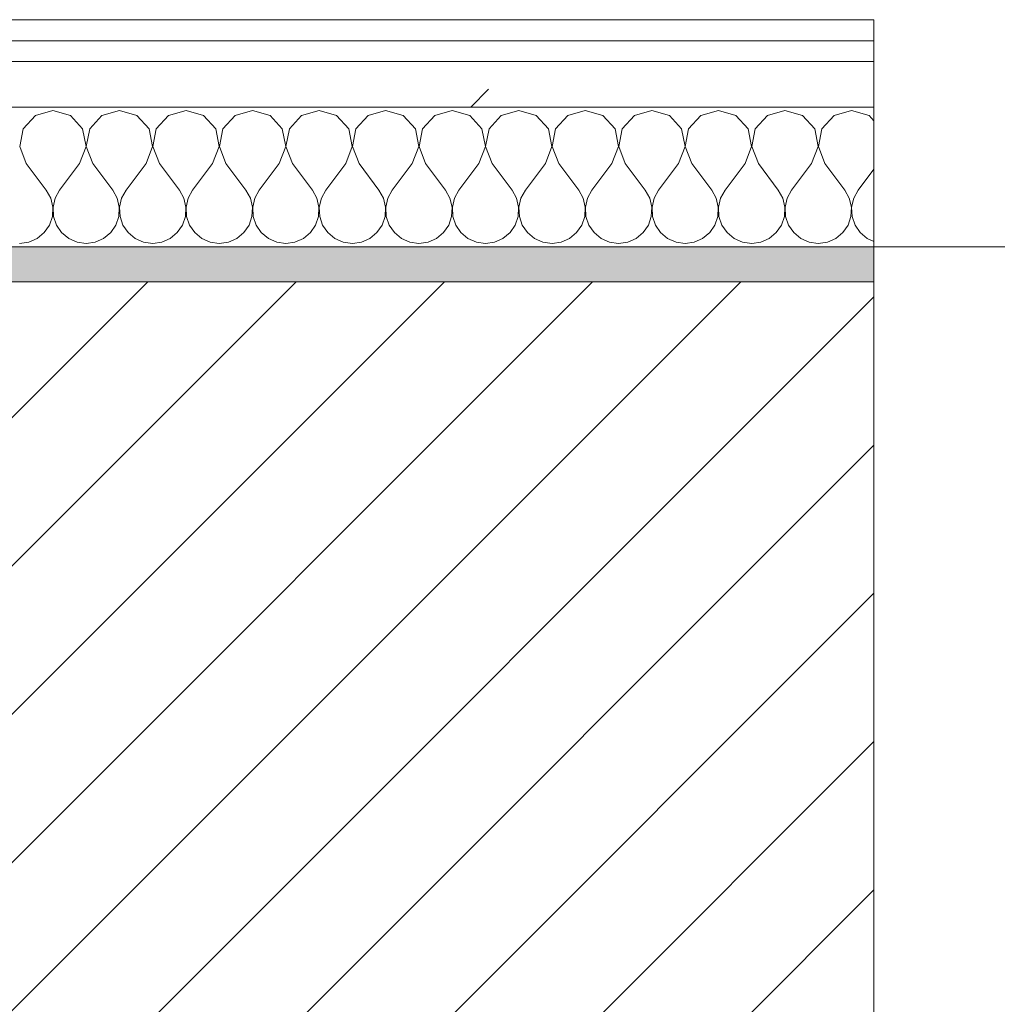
# Model space of a CAD drawing. Header units: millimetres. Extents: x -40968 to 11883, y -18816 to 4378.
# Tile 71 of 209: x -18381 to -18101, y -1411 to -1129. Entities that reach past the tile are written whole.
import ezdxf

# ---------------------------------------------------------------- set-up
doc = ezdxf.new("R2010")
doc.units = ezdxf.units.MM
doc.header["$MEASUREMENT"] = 0
doc.linetypes.add('Wipeout_Contour', pattern=[1000, 0, -1000])
for name, color, linetype in [('12_FAÇ_Façana', 7, 'Continuous'), ('Nuevo_08_E_Envans secs', 7, 'Continuous'), ('Ventanas Archicad', 7, 'Continuous')]:
    doc.layers.add(name, color=color, linetype=linetype)
for name, color, linetype, lineweight, true_color in [('12_FAÇ_Façana_Pluma_Nº__176', 7, 'Continuous', 15, 0x93a0c6), ('Nuevo_08_E_Envans secs_Pluma_Nº__102', 7, 'Continuous', 5, 0xcccccc), ('Nuevo_08_E_Envans secs_Pluma_Nº__171', 171, 'Continuous', 13, 0xaaaaff), ('Nuevo_08_E_Envans secs_Pluma_Nº__177', 7, 'Continuous', 15, 0xf7e046), ('Ventanas Archicad_Pluma_Nº__3', 7, 'Continuous', 5, 0xa4a4a4)]:
    doc.layers.add(name, color=color, linetype=linetype, lineweight=lineweight, true_color=true_color)
for name, color, linetype, lineweight in [('12_FAÇ_Façana_Pluma_Nº__2', 8, 'Continuous', 5), ('12_FAÇ_Façana_Pluma_Nº__7', 7, 'Continuous', 5), ('Nuevo_08_E_Envans secs_Pluma_Nº__1', 7, 'Continuous', 5), ('Ventanas Archicad_Pluma_Nº__7', 7, 'Continuous', 5)]:
    doc.layers.add(name, color=color, linetype=linetype, lineweight=lineweight)
pattern_1 = [(45, (0, 0), (-183.8478, 183.8478), [195, -65]), (45, (7e-14, 183.85), (-183.8478, 183.8478), [195, -65])]

# ---------------------------------------------------------------- blocks, each defined once
blk = doc.blocks.new('Muro_13_1', base_point=(-19033.93, -1193.98))
at = {"layer": '12_FAÇ_Façana_Pluma_Nº__176', "linetype": 'Continuous', "lineweight": 0, "true_color": 0x495063}
blk.add_hatch(color=251, dxfattribs=at).paths.add_polyline_path([(-18521.11, -1193.98), (-18521.11, -1203.98), (-18136.43, -1203.98), (-18136.43, -1193.98)])
at = {"layer": '12_FAÇ_Façana_Pluma_Nº__2', "linetype": 'Continuous', "lineweight": 5}
h = blk.add_hatch(dxfattribs=at)
h.set_pattern_fill('Ceramic_0001', color=8, style=0, pattern_type=2)
h.set_pattern_definition([(45, (0, 0), (-21.213203, 21.213203), [])])
h.paths.add_polyline_path([(-18136.43, -1203.98), (-18521.11, -1203.98), (-18521.11, -1418.98), (-18136.43, -1418.98)])
at = {"layer": '12_FAÇ_Façana_Pluma_Nº__7', "color": 7, "linetype": 'Continuous', "lineweight": 5}
blk.add_line((-18136.43, -1203.98), (-18521.11, -1203.98), dxfattribs=at)
at = {"layer": '12_FAÇ_Façana_Pluma_Nº__7', "color": 7, "linetype": 'Continuous', "lineweight": 5, "flags": 128}
blk.add_lwpolyline([(-18136.43, -1193.98), (-18521.11, -1193.98)], dxfattribs=at)
blk = doc.blocks.new('Ventana Vertical Multi-Faja 27_5')
at = {"layer": 'Ventanas Archicad_Pluma_Nº__3', "color": 253, "linetype": 'Continuous', "lineweight": 5, "true_color": 0xa4a4a4}
blk.add_line((-600, -430), (600, -430), dxfattribs=at)
at = {"layer": 'Ventanas Archicad_Pluma_Nº__7', "color": 7, "linetype": 'Continuous', "lineweight": 5}
for p, q in [((600, -200), (600, -420)), ((600, -420), (600, -430))]:
    blk.add_line(p, q, dxfattribs=at)
blk = doc.blocks.new('Muro_15_1', base_point=(-18136.43, -1193.98))
at = {"layer": '12_FAÇ_Façana_Pluma_Nº__7', "color": 7, "linetype": 'Continuous', "lineweight": 5}
for p, q in [((-18136.43, -1203.98), (-18136.43, -1193.98)), ((-18136.43, -1423.98), (-18136.43, -1203.98))]:
    blk.add_line(p, q, dxfattribs=at)
at = {"layer": 'Ventanas Archicad', "color": 253, "linetype": 'Continuous', "lineweight": 5, "true_color": 0xa4a4a6, "zscale": 1000, "rotation": 180}
blk.add_blockref('Ventana Vertical Multi-Faja 27_5', (-17536.43, -1623.98), dxfattribs=at)
blk = doc.blocks.new('*X231')
at = {"layer": 'Nuevo_08_E_Envans secs_Pluma_Nº__102', "color": 254, "linetype": 'Continuous', "lineweight": 5, "true_color": 0xcccccc}
for p, q in [((-18371.43, -1154.93), (-18376.44, -1156.35)), ((-18366.42, -1156.35), (-18371.43, -1154.93)), ((-18352.38, -1154.93), (-18357.39, -1156.35)), ((-18347.37, -1156.35), (-18352.38, -1154.93)), ((-18333.33, -1154.93), (-18338.34, -1156.35)), ((-18328.33, -1156.35), (-18333.33, -1154.93)), ((-18314.29, -1154.93), (-18319.29, -1156.35)), ((-18309.28, -1156.35), (-18314.29, -1154.93)), ((-18295.24, -1154.93), (-18300.25, -1156.35)), ((-18290.23, -1156.35), (-18295.24, -1154.93)), ((-18276.19, -1154.93), (-18281.2, -1156.35)), ((-18271.18, -1156.35), (-18276.19, -1154.93)), ((-18257.14, -1154.93), (-18262.15, -1156.35)), ((-18252.14, -1156.35), (-18257.14, -1154.93)), ((-18238.1, -1154.93), (-18243.1, -1156.35)), ((-18233.09, -1156.35), (-18238.1, -1154.93)), ((-18219.05, -1154.93), (-18224.05, -1156.35)), ((-18214.04, -1156.35), (-18219.05, -1154.93)), ((-18200, -1154.93), (-18205.01, -1156.35)), ((-18194.99, -1156.35), (-18200, -1154.93)), ((-18180.95, -1154.93), (-18185.96, -1156.35)), ((-18175.95, -1156.35), (-18180.95, -1154.93)), ((-18161.9, -1154.93), (-18166.91, -1156.35)), ((-18156.9, -1156.35), (-18161.9, -1154.93)), ((-18142.86, -1154.93), (-18147.86, -1156.35)), ((-18137.85, -1156.35), (-18142.86, -1154.93)), ((-18376.44, -1156.35), (-18379.95, -1160.19)), ((-18362.91, -1160.19), (-18366.42, -1156.35)), ((-18357.39, -1156.35), (-18360.9, -1160.19)), ((-18343.86, -1160.19), (-18347.37, -1156.35)), ((-18338.34, -1156.35), (-18341.85, -1160.19)), ((-18324.81, -1160.19), (-18328.33, -1156.35)), ((-18319.29, -1156.35), (-18322.8, -1160.19)), ((-18305.77, -1160.19), (-18309.28, -1156.35)), ((-18300.25, -1156.35), (-18303.76, -1160.19)), ((-18286.72, -1160.19), (-18290.23, -1156.35)), ((-18281.2, -1156.35), (-18284.71, -1160.19)), ((-18267.67, -1160.19), (-18271.18, -1156.35)), ((-18262.15, -1156.35), (-18265.66, -1160.19)), ((-18248.62, -1160.19), (-18252.14, -1156.35)), ((-18243.1, -1156.35), (-18246.61, -1160.19)), ((-18229.58, -1160.19), (-18233.09, -1156.35)), ((-18224.05, -1156.35), (-18227.57, -1160.19)), ((-18210.53, -1160.19), (-18214.04, -1156.35)), ((-18205.01, -1156.35), (-18208.52, -1160.19)), ((-18191.48, -1160.19), (-18194.99, -1156.35)), ((-18185.96, -1156.35), (-18189.47, -1160.19)), ((-18172.43, -1160.19), (-18175.95, -1156.35)), ((-18166.91, -1156.35), (-18170.42, -1160.19)), ((-18153.39, -1160.19), (-18156.9, -1156.35)), ((-18147.86, -1156.35), (-18151.38, -1160.19)), ((-18136.43, -1157.9), (-18137.85, -1156.35)), ((-18379.95, -1160.19), (-18380.91, -1165.31)), ((-18361.94, -1165.31), (-18362.91, -1160.19)), ((-18360.9, -1160.19), (-18361.87, -1165.31)), ((-18342.9, -1165.31), (-18343.86, -1160.19)), ((-18341.85, -1160.19), (-18342.82, -1165.31)), ((-18323.85, -1165.31), (-18324.81, -1160.19)), ((-18322.8, -1160.19), (-18323.77, -1165.31)), ((-18304.8, -1165.31), (-18305.77, -1160.19)), ((-18303.76, -1160.19), (-18304.72, -1165.31)), ((-18285.75, -1165.31), (-18286.72, -1160.19)), ((-18284.71, -1160.19), (-18285.68, -1165.31)), ((-18266.71, -1165.31), (-18267.67, -1160.19)), ((-18265.66, -1160.19), (-18266.63, -1165.31)), ((-18247.66, -1165.31), (-18248.62, -1160.19)), ((-18246.61, -1160.19), (-18247.58, -1165.31)), ((-18228.61, -1165.31), (-18229.58, -1160.19)), ((-18227.57, -1160.19), (-18228.53, -1165.31)), ((-18209.56, -1165.31), (-18210.53, -1160.19)), ((-18208.52, -1160.19), (-18209.49, -1165.31)), ((-18190.51, -1165.31), (-18191.48, -1160.19)), ((-18189.47, -1160.19), (-18190.44, -1165.31)), ((-18171.47, -1165.31), (-18172.43, -1160.19)), ((-18170.42, -1160.19), (-18171.39, -1165.31)), ((-18152.42, -1165.31), (-18153.39, -1160.19)), ((-18151.38, -1160.19), (-18152.34, -1165.31)), ((-18380.91, -1165.31), (-18379.05, -1170.17)), ((-18363.81, -1170.17), (-18361.94, -1165.31)), ((-18361.87, -1165.31), (-18360, -1170.17)), ((-18344.76, -1170.17), (-18342.9, -1165.31)), ((-18342.82, -1165.31), (-18340.95, -1170.17)), ((-18325.71, -1170.17), (-18323.85, -1165.31)), ((-18323.77, -1165.31), (-18321.9, -1170.17)), ((-18306.67, -1170.17), (-18304.8, -1165.31)), ((-18304.72, -1165.31), (-18302.86, -1170.17)), ((-18287.62, -1170.17), (-18285.75, -1165.31)), ((-18285.68, -1165.31), (-18283.81, -1170.17)), ((-18268.57, -1170.17), (-18266.71, -1165.31)), ((-18266.63, -1165.31), (-18264.76, -1170.17)), ((-18249.52, -1170.17), (-18247.66, -1165.31)), ((-18247.58, -1165.31), (-18245.71, -1170.17)), ((-18230.48, -1170.17), (-18228.61, -1165.31)), ((-18228.53, -1165.31), (-18226.67, -1170.17)), ((-18211.43, -1170.17), (-18209.56, -1165.31)), ((-18209.49, -1165.31), (-18207.62, -1170.17)), ((-18192.38, -1170.17), (-18190.51, -1165.31)), ((-18190.44, -1165.31), (-18188.57, -1170.17)), ((-18173.33, -1170.17), (-18171.47, -1165.31)), ((-18171.39, -1165.31), (-18169.52, -1170.17)), ((-18154.29, -1170.17), (-18152.42, -1165.31)), ((-18152.34, -1165.31), (-18150.48, -1170.17)), ((-18379.05, -1170.17), (-18373.33, -1177.79)), ((-18363.81, -1170.17), (-18369.52, -1177.79)), ((-18360, -1170.17), (-18354.29, -1177.79)), ((-18344.76, -1170.17), (-18350.48, -1177.79)), ((-18340.95, -1170.17), (-18335.24, -1177.79)), ((-18325.71, -1170.17), (-18331.43, -1177.79)), ((-18321.9, -1170.17), (-18316.19, -1177.79)), ((-18306.67, -1170.17), (-18312.38, -1177.79)), ((-18302.86, -1170.17), (-18297.14, -1177.79)), ((-18287.62, -1170.17), (-18293.33, -1177.79)), ((-18283.81, -1170.17), (-18278.1, -1177.79)), ((-18268.57, -1170.17), (-18274.29, -1177.79)), ((-18264.76, -1170.17), (-18259.05, -1177.79)), ((-18249.52, -1170.17), (-18255.24, -1177.79)), ((-18245.71, -1170.17), (-18240, -1177.79)), ((-18230.48, -1170.17), (-18236.19, -1177.79)), ((-18226.67, -1170.17), (-18220.95, -1177.79)), ((-18211.43, -1170.17), (-18217.14, -1177.79)), ((-18207.62, -1170.17), (-18201.9, -1177.79)), ((-18192.38, -1170.17), (-18198.1, -1177.79)), ((-18188.57, -1170.17), (-18182.86, -1177.79)), ((-18173.33, -1170.17), (-18179.05, -1177.79)), ((-18169.52, -1170.17), (-18163.81, -1177.79)), ((-18154.29, -1170.17), (-18160, -1177.79)), ((-18150.48, -1170.17), (-18144.76, -1177.79)), ((-18136.43, -1171.76), (-18140.95, -1177.79)), ((-18372.06, -1180.08), (-18373.33, -1177.79)), ((-18369.52, -1177.79), (-18370.8, -1180.08)), ((-18353.01, -1180.08), (-18354.29, -1177.79)), ((-18350.48, -1177.79), (-18351.75, -1180.08)), ((-18333.97, -1180.08), (-18335.24, -1177.79)), ((-18331.43, -1177.79), (-18332.7, -1180.08)), ((-18314.92, -1180.08), (-18316.19, -1177.79)), ((-18312.38, -1177.79), (-18313.65, -1180.08)), ((-18295.87, -1180.08), (-18297.14, -1177.79)), ((-18293.33, -1177.79), (-18294.6, -1180.08)), ((-18276.82, -1180.08), (-18278.1, -1177.79)), ((-18274.29, -1177.79), (-18275.56, -1180.08)), ((-18257.78, -1180.08), (-18259.05, -1177.79)), ((-18255.24, -1177.79), (-18256.51, -1180.08)), ((-18238.73, -1180.08), (-18240, -1177.79)), ((-18236.19, -1177.79), (-18237.46, -1180.08)), ((-18219.68, -1180.08), (-18220.95, -1177.79)), ((-18217.14, -1177.79), (-18218.41, -1180.08)), ((-18200.63, -1180.08), (-18201.9, -1177.79)), ((-18198.1, -1177.79), (-18199.37, -1180.08)), ((-18181.59, -1180.08), (-18182.86, -1177.79)), ((-18179.05, -1177.79), (-18180.32, -1180.08)), ((-18162.54, -1180.08), (-18163.81, -1177.79)), ((-18160, -1177.79), (-18161.27, -1180.08)), ((-18143.49, -1180.08), (-18144.76, -1177.79)), ((-18140.95, -1177.79), (-18142.22, -1180.08)), ((-18371.47, -1182.64), (-18372.06, -1180.08)), ((-18370.8, -1180.08), (-18371.39, -1182.64)), ((-18352.42, -1182.64), (-18353.01, -1180.08)), ((-18351.75, -1180.08), (-18352.34, -1182.64)), ((-18333.37, -1182.64), (-18333.97, -1180.08)), ((-18332.7, -1180.08), (-18333.29, -1182.64)), ((-18314.32, -1182.64), (-18314.92, -1180.08)), ((-18313.65, -1180.08), (-18314.25, -1182.64)), ((-18295.28, -1182.64), (-18295.87, -1180.08)), ((-18294.6, -1180.08), (-18295.2, -1182.64)), ((-18276.23, -1182.64), (-18276.82, -1180.08)), ((-18275.56, -1180.08), (-18276.15, -1182.64)), ((-18257.18, -1182.64), (-18257.78, -1180.08)), ((-18256.51, -1180.08), (-18257.1, -1182.64)), ((-18238.13, -1182.64), (-18238.73, -1180.08)), ((-18237.46, -1180.08), (-18238.06, -1182.64)), ((-18219.09, -1182.64), (-18219.68, -1180.08)), ((-18218.41, -1180.08), (-18219.01, -1182.64)), ((-18200.04, -1182.64), (-18200.63, -1180.08)), ((-18199.37, -1180.08), (-18199.96, -1182.64)), ((-18180.99, -1182.64), (-18181.59, -1180.08)), ((-18180.32, -1180.08), (-18180.91, -1182.64)), ((-18161.94, -1182.64), (-18162.54, -1180.08)), ((-18161.27, -1180.08), (-18161.87, -1182.64)), ((-18142.9, -1182.64), (-18143.49, -1180.08)), ((-18142.22, -1180.08), (-18142.82, -1182.64)), ((-18371.59, -1185.27), (-18371.47, -1182.64)), ((-18371.39, -1182.64), (-18371.26, -1185.27)), ((-18352.55, -1185.27), (-18352.42, -1182.64)), ((-18352.34, -1182.64), (-18352.22, -1185.27)), ((-18333.5, -1185.27), (-18333.37, -1182.64)), ((-18333.29, -1182.64), (-18333.17, -1185.27)), ((-18314.45, -1185.27), (-18314.32, -1182.64)), ((-18314.25, -1182.64), (-18314.12, -1185.27)), ((-18295.4, -1185.27), (-18295.28, -1182.64)), ((-18295.2, -1182.64), (-18295.07, -1185.27)), ((-18276.36, -1185.27), (-18276.23, -1182.64)), ((-18276.15, -1182.64), (-18276.02, -1185.27)), ((-18257.31, -1185.27), (-18257.18, -1182.64)), ((-18257.1, -1182.64), (-18256.98, -1185.27)), ((-18238.26, -1185.27), (-18238.13, -1182.64)), ((-18238.06, -1182.64), (-18237.93, -1185.27)), ((-18219.21, -1185.27), (-18219.09, -1182.64)), ((-18219.01, -1182.64), (-18218.88, -1185.27)), ((-18200.17, -1185.27), (-18200.04, -1182.64)), ((-18199.96, -1182.64), (-18199.83, -1185.27)), ((-18181.12, -1185.27), (-18180.99, -1182.64)), ((-18180.91, -1182.64), (-18180.79, -1185.27)), ((-18162.07, -1185.27), (-18161.94, -1182.64)), ((-18161.87, -1182.64), (-18161.74, -1185.27)), ((-18143.02, -1185.27), (-18142.9, -1182.64)), ((-18142.82, -1182.64), (-18142.69, -1185.27)), ((-18372.43, -1187.76), (-18371.59, -1185.27)), ((-18371.26, -1185.27), (-18370.42, -1187.76)), ((-18353.39, -1187.76), (-18352.55, -1185.27)), ((-18352.22, -1185.27), (-18351.38, -1187.76)), ((-18334.34, -1187.76), (-18333.5, -1185.27)), ((-18333.17, -1185.27), (-18332.33, -1187.76)), ((-18315.29, -1187.76), (-18314.45, -1185.27)), ((-18314.12, -1185.27), (-18313.28, -1187.76)), ((-18296.24, -1187.76), (-18295.4, -1185.27)), ((-18295.07, -1185.27), (-18294.23, -1187.76)), ((-18277.2, -1187.76), (-18276.36, -1185.27)), ((-18276.02, -1185.27), (-18275.19, -1187.76)), ((-18258.15, -1187.76), (-18257.31, -1185.27)), ((-18256.98, -1185.27), (-18256.14, -1187.76)), ((-18239.1, -1187.76), (-18238.26, -1185.27)), ((-18237.93, -1185.27), (-18237.09, -1187.76)), ((-18220.05, -1187.76), (-18219.21, -1185.27)), ((-18218.88, -1185.27), (-18218.04, -1187.76)), ((-18201.01, -1187.76), (-18200.17, -1185.27)), ((-18199.83, -1185.27), (-18198.99, -1187.76)), ((-18181.96, -1187.76), (-18181.12, -1185.27)), ((-18180.79, -1185.27), (-18179.95, -1187.76)), ((-18162.91, -1187.76), (-18162.07, -1185.27)), ((-18161.74, -1185.27), (-18160.9, -1187.76)), ((-18143.86, -1187.76), (-18143.02, -1185.27)), ((-18142.69, -1185.27), (-18141.85, -1187.76)), ((-18373.92, -1189.92), (-18372.43, -1187.76)), ((-18370.42, -1187.76), (-18368.94, -1189.92)), ((-18354.87, -1189.92), (-18353.39, -1187.76)), ((-18351.38, -1187.76), (-18349.89, -1189.92)), ((-18335.83, -1189.92), (-18334.34, -1187.76)), ((-18332.33, -1187.76), (-18330.84, -1189.92)), ((-18316.78, -1189.92), (-18315.29, -1187.76)), ((-18313.28, -1187.76), (-18311.79, -1189.92)), ((-18297.73, -1189.92), (-18296.24, -1187.76)), ((-18294.23, -1187.76), (-18292.74, -1189.92)), ((-18278.68, -1189.92), (-18277.2, -1187.76)), ((-18275.19, -1187.76), (-18273.7, -1189.92)), ((-18259.64, -1189.92), (-18258.15, -1187.76)), ((-18256.14, -1187.76), (-18254.65, -1189.92)), ((-18240.59, -1189.92), (-18239.1, -1187.76)), ((-18237.09, -1187.76), (-18235.6, -1189.92)), ((-18221.54, -1189.92), (-18220.05, -1187.76)), ((-18218.04, -1187.76), (-18216.55, -1189.92)), ((-18202.49, -1189.92), (-18201.01, -1187.76)), ((-18198.99, -1187.76), (-18197.51, -1189.92)), ((-18183.45, -1189.92), (-18181.96, -1187.76)), ((-18179.95, -1187.76), (-18178.46, -1189.92)), ((-18164.4, -1189.92), (-18162.91, -1187.76)), ((-18160.9, -1187.76), (-18159.41, -1189.92)), ((-18145.35, -1189.92), (-18143.86, -1187.76)), ((-18141.85, -1187.76), (-18140.36, -1189.92)), ((-18378.35, -1192.66), (-18375.95, -1191.6)), ((-18375.95, -1191.6), (-18373.92, -1189.92)), ((-18368.94, -1189.92), (-18366.91, -1191.6)), ((-18366.91, -1191.6), (-18364.51, -1192.66)), ((-18359.3, -1192.66), (-18356.9, -1191.6)), ((-18356.9, -1191.6), (-18354.87, -1189.92)), ((-18349.89, -1189.92), (-18347.86, -1191.6)), ((-18347.86, -1191.6), (-18345.46, -1192.66)), ((-18340.25, -1192.66), (-18337.85, -1191.6)), ((-18337.85, -1191.6), (-18335.83, -1189.92)), ((-18330.84, -1189.92), (-18328.82, -1191.6)), ((-18328.82, -1191.6), (-18326.41, -1192.66)), ((-18321.21, -1192.66), (-18318.8, -1191.6)), ((-18318.8, -1191.6), (-18316.78, -1189.92)), ((-18311.79, -1189.92), (-18309.77, -1191.6)), ((-18309.77, -1191.6), (-18307.36, -1192.66)), ((-18302.16, -1192.66), (-18299.75, -1191.6)), ((-18299.75, -1191.6), (-18297.73, -1189.92)), ((-18292.74, -1189.92), (-18290.72, -1191.6)), ((-18290.72, -1191.6), (-18288.32, -1192.66)), ((-18283.11, -1192.66), (-18280.71, -1191.6)), ((-18280.71, -1191.6), (-18278.68, -1189.92)), ((-18273.7, -1189.92), (-18271.67, -1191.6)), ((-18271.67, -1191.6), (-18269.27, -1192.66)), ((-18264.06, -1192.66), (-18261.66, -1191.6)), ((-18261.66, -1191.6), (-18259.64, -1189.92)), ((-18254.65, -1189.92), (-18252.63, -1191.6)), ((-18252.63, -1191.6), (-18250.22, -1192.66)), ((-18245.02, -1192.66), (-18242.61, -1191.6)), ((-18242.61, -1191.6), (-18240.59, -1189.92)), ((-18235.6, -1189.92), (-18233.58, -1191.6)), ((-18233.58, -1191.6), (-18231.17, -1192.66)), ((-18225.97, -1192.66), (-18223.56, -1191.6)), ((-18223.56, -1191.6), (-18221.54, -1189.92)), ((-18216.55, -1189.92), (-18214.53, -1191.6)), ((-18214.53, -1191.6), (-18212.13, -1192.66)), ((-18206.92, -1192.66), (-18204.52, -1191.6)), ((-18204.52, -1191.6), (-18202.49, -1189.92)), ((-18197.51, -1189.92), (-18195.48, -1191.6)), ((-18195.48, -1191.6), (-18193.08, -1192.66)), ((-18187.87, -1192.66), (-18185.47, -1191.6)), ((-18185.47, -1191.6), (-18183.45, -1189.92)), ((-18178.46, -1189.92), (-18176.44, -1191.6)), ((-18176.44, -1191.6), (-18174.03, -1192.66)), ((-18168.83, -1192.66), (-18166.42, -1191.6)), ((-18166.42, -1191.6), (-18164.4, -1189.92)), ((-18159.41, -1189.92), (-18157.39, -1191.6)), ((-18157.39, -1191.6), (-18154.98, -1192.66)), ((-18149.78, -1192.66), (-18147.37, -1191.6)), ((-18147.37, -1191.6), (-18145.35, -1189.92)), ((-18140.36, -1189.92), (-18138.34, -1191.6)), ((-18138.34, -1191.6), (-18136.43, -1192.44)), ((-18380.95, -1193.02), (-18378.35, -1192.66)), ((-18364.51, -1192.66), (-18361.9, -1193.02)), ((-18361.9, -1193.02), (-18359.3, -1192.66)), ((-18345.46, -1192.66), (-18342.86, -1193.02)), ((-18342.86, -1193.02), (-18340.25, -1192.66)), ((-18326.41, -1192.66), (-18323.81, -1193.02)), ((-18323.81, -1193.02), (-18321.21, -1192.66)), ((-18307.36, -1192.66), (-18304.76, -1193.02)), ((-18304.76, -1193.02), (-18302.16, -1192.66)), ((-18288.32, -1192.66), (-18285.71, -1193.02)), ((-18285.71, -1193.02), (-18283.11, -1192.66)), ((-18269.27, -1192.66), (-18266.67, -1193.02)), ((-18266.67, -1193.02), (-18264.06, -1192.66)), ((-18250.22, -1192.66), (-18247.62, -1193.02)), ((-18247.62, -1193.02), (-18245.02, -1192.66)), ((-18231.17, -1192.66), (-18228.57, -1193.02)), ((-18228.57, -1193.02), (-18225.97, -1192.66)), ((-18212.13, -1192.66), (-18209.52, -1193.02)), ((-18209.52, -1193.02), (-18206.92, -1192.66)), ((-18193.08, -1192.66), (-18190.48, -1193.02)), ((-18190.48, -1193.02), (-18187.87, -1192.66)), ((-18174.03, -1192.66), (-18171.43, -1193.02)), ((-18171.43, -1193.02), (-18168.83, -1192.66)), ((-18154.98, -1192.66), (-18152.38, -1193.02)), ((-18152.38, -1193.02), (-18149.78, -1192.66))]:
    blk.add_line(p, q, dxfattribs=at)
blk = doc.blocks.new('Muro_91_1', base_point=(-18136.43, -1193.98))
at = {"layer": 'Nuevo_08_E_Envans secs_Pluma_Nº__1', "color": 7, "linetype": 'Continuous', "lineweight": 5, "flags": 128}
blk.add_lwpolyline([(-18521.11, -1193.98), (-18136.43, -1193.98)], dxfattribs=at)
at = {"color": 254, "linetype": 'Wipeout_Contour', "lineweight": 0, "ltscale": 74478.567312}
blk.add_wipeout([(-18136.43, -1128.98), (-19033.93, -1128.98), (-19033.93, -1134.98), (-18136.43, -1134.98)], dxfattribs=at).dxf.layer = 'Nuevo_08_E_Envans secs'
at = {"color": 254, "linetype": 'Wipeout_Contour', "lineweight": 0, "ltscale": 74482.367988}
blk.add_wipeout([(-18136.43, -1140.98), (-19033.93, -1140.98), (-19033.93, -1153.98), (-18136.43, -1153.98)], dxfattribs=at).dxf.layer = 'Nuevo_08_E_Envans secs'
at = {"layer": 'Nuevo_08_E_Envans secs_Pluma_Nº__171', "linetype": 'Continuous', "lineweight": 13, "true_color": 0xaaaaff}
h = blk.add_hatch(dxfattribs=at)
h.set_pattern_fill('Panellat_HPL_0001', color=161, style=0, pattern_type=2)
h.set_pattern_definition(pattern_1)
h.paths.add_polyline_path([(-18136.43, -1128.98), (-19033.93, -1128.98), (-19033.93, -1134.98), (-18136.43, -1134.98)])
at = {"layer": 'Nuevo_08_E_Envans secs_Pluma_Nº__177', "linetype": 'Continuous', "lineweight": 15, "true_color": 0xf7e046}
h = blk.add_hatch(dxfattribs=at)
h.set_pattern_fill('Panellat_HPL_0001', color=53, style=0, pattern_type=2)
h.set_pattern_definition(pattern_1)
h.paths.add_polyline_path([(-18136.43, -1140.98), (-19033.93, -1140.98), (-19033.93, -1153.98), (-18136.43, -1153.98)])
at = {"layer": 'Nuevo_08_E_Envans secs_Pluma_Nº__1', "color": 7, "linetype": 'Continuous', "lineweight": 5}
for p, q in [((-18136.43, -1134.98), (-19033.93, -1134.98)), ((-18136.43, -1140.98), (-19033.93, -1140.98)), ((-18136.43, -1153.98), (-19033.93, -1153.98))]:
    blk.add_line(p, q, dxfattribs=at)
at = {"layer": 'Nuevo_08_E_Envans secs_Pluma_Nº__1', "color": 7, "linetype": 'Continuous', "lineweight": 5, "flags": 128}
blk.add_lwpolyline([(-18136.43, -1128.98), (-19033.93, -1128.98)], dxfattribs=at)
at = {"layer": 'Nuevo_08_E_Envans secs', "color": 7, "lineweight": 20}
blk.add_blockref('*X231', (0, 0), dxfattribs=at)
blk = doc.blocks.new('*X485')
at = {"layer": 'Nuevo_08_E_Envans secs_Pluma_Nº__102', "color": 254, "linetype": 'Continuous', "lineweight": 5, "true_color": 0xcccccc}
for p, q in [((-18371.43, -1154.93), (-18376.44, -1156.35)), ((-18366.42, -1156.35), (-18371.43, -1154.93)), ((-18352.38, -1154.93), (-18357.39, -1156.35)), ((-18347.37, -1156.35), (-18352.38, -1154.93)), ((-18333.33, -1154.93), (-18338.34, -1156.35)), ((-18328.33, -1156.35), (-18333.33, -1154.93)), ((-18314.29, -1154.93), (-18319.29, -1156.35)), ((-18309.28, -1156.35), (-18314.29, -1154.93)), ((-18295.24, -1154.93), (-18300.25, -1156.35)), ((-18290.23, -1156.35), (-18295.24, -1154.93)), ((-18276.19, -1154.93), (-18281.2, -1156.35)), ((-18271.18, -1156.35), (-18276.19, -1154.93)), ((-18257.14, -1154.93), (-18262.15, -1156.35)), ((-18252.14, -1156.35), (-18257.14, -1154.93)), ((-18238.1, -1154.93), (-18243.1, -1156.35)), ((-18233.09, -1156.35), (-18238.1, -1154.93)), ((-18219.05, -1154.93), (-18224.05, -1156.35)), ((-18214.04, -1156.35), (-18219.05, -1154.93)), ((-18200, -1154.93), (-18205.01, -1156.35)), ((-18194.99, -1156.35), (-18200, -1154.93)), ((-18180.95, -1154.93), (-18185.96, -1156.35)), ((-18175.95, -1156.35), (-18180.95, -1154.93)), ((-18161.9, -1154.93), (-18166.91, -1156.35)), ((-18156.9, -1156.35), (-18161.9, -1154.93)), ((-18142.86, -1154.93), (-18147.86, -1156.35)), ((-18137.85, -1156.35), (-18142.86, -1154.93)), ((-18376.44, -1156.35), (-18379.95, -1160.19)), ((-18362.91, -1160.19), (-18366.42, -1156.35)), ((-18357.39, -1156.35), (-18360.9, -1160.19)), ((-18343.86, -1160.19), (-18347.37, -1156.35)), ((-18338.34, -1156.35), (-18341.85, -1160.19)), ((-18324.81, -1160.19), (-18328.33, -1156.35)), ((-18319.29, -1156.35), (-18322.8, -1160.19)), ((-18305.77, -1160.19), (-18309.28, -1156.35)), ((-18300.25, -1156.35), (-18303.76, -1160.19)), ((-18286.72, -1160.19), (-18290.23, -1156.35)), ((-18281.2, -1156.35), (-18284.71, -1160.19)), ((-18267.67, -1160.19), (-18271.18, -1156.35)), ((-18262.15, -1156.35), (-18265.66, -1160.19)), ((-18248.62, -1160.19), (-18252.14, -1156.35)), ((-18243.1, -1156.35), (-18246.61, -1160.19)), ((-18229.58, -1160.19), (-18233.09, -1156.35)), ((-18224.05, -1156.35), (-18227.57, -1160.19)), ((-18210.53, -1160.19), (-18214.04, -1156.35)), ((-18205.01, -1156.35), (-18208.52, -1160.19)), ((-18191.48, -1160.19), (-18194.99, -1156.35)), ((-18185.96, -1156.35), (-18189.47, -1160.19)), ((-18172.43, -1160.19), (-18175.95, -1156.35)), ((-18166.91, -1156.35), (-18170.42, -1160.19)), ((-18153.39, -1160.19), (-18156.9, -1156.35)), ((-18147.86, -1156.35), (-18151.38, -1160.19)), ((-18136.43, -1157.9), (-18137.85, -1156.35)), ((-18379.95, -1160.19), (-18380.91, -1165.31)), ((-18361.94, -1165.31), (-18362.91, -1160.19)), ((-18360.9, -1160.19), (-18361.87, -1165.31)), ((-18342.9, -1165.31), (-18343.86, -1160.19)), ((-18341.85, -1160.19), (-18342.82, -1165.31)), ((-18323.85, -1165.31), (-18324.81, -1160.19)), ((-18322.8, -1160.19), (-18323.77, -1165.31)), ((-18304.8, -1165.31), (-18305.77, -1160.19)), ((-18303.76, -1160.19), (-18304.72, -1165.31)), ((-18285.75, -1165.31), (-18286.72, -1160.19)), ((-18284.71, -1160.19), (-18285.68, -1165.31)), ((-18266.71, -1165.31), (-18267.67, -1160.19)), ((-18265.66, -1160.19), (-18266.63, -1165.31)), ((-18247.66, -1165.31), (-18248.62, -1160.19)), ((-18246.61, -1160.19), (-18247.58, -1165.31)), ((-18228.61, -1165.31), (-18229.58, -1160.19)), ((-18227.57, -1160.19), (-18228.53, -1165.31)), ((-18209.56, -1165.31), (-18210.53, -1160.19)), ((-18208.52, -1160.19), (-18209.49, -1165.31)), ((-18190.51, -1165.31), (-18191.48, -1160.19)), ((-18189.47, -1160.19), (-18190.44, -1165.31)), ((-18171.47, -1165.31), (-18172.43, -1160.19)), ((-18170.42, -1160.19), (-18171.39, -1165.31)), ((-18152.42, -1165.31), (-18153.39, -1160.19)), ((-18151.38, -1160.19), (-18152.34, -1165.31)), ((-18380.91, -1165.31), (-18379.05, -1170.17)), ((-18363.81, -1170.17), (-18361.94, -1165.31)), ((-18361.87, -1165.31), (-18360, -1170.17)), ((-18344.76, -1170.17), (-18342.9, -1165.31)), ((-18342.82, -1165.31), (-18340.95, -1170.17)), ((-18325.71, -1170.17), (-18323.85, -1165.31)), ((-18323.77, -1165.31), (-18321.9, -1170.17)), ((-18306.67, -1170.17), (-18304.8, -1165.31)), ((-18304.72, -1165.31), (-18302.86, -1170.17)), ((-18287.62, -1170.17), (-18285.75, -1165.31)), ((-18285.68, -1165.31), (-18283.81, -1170.17)), ((-18268.57, -1170.17), (-18266.71, -1165.31)), ((-18266.63, -1165.31), (-18264.76, -1170.17)), ((-18249.52, -1170.17), (-18247.66, -1165.31)), ((-18247.58, -1165.31), (-18245.71, -1170.17)), ((-18230.48, -1170.17), (-18228.61, -1165.31)), ((-18228.53, -1165.31), (-18226.67, -1170.17)), ((-18211.43, -1170.17), (-18209.56, -1165.31)), ((-18209.49, -1165.31), (-18207.62, -1170.17)), ((-18192.38, -1170.17), (-18190.51, -1165.31)), ((-18190.44, -1165.31), (-18188.57, -1170.17)), ((-18173.33, -1170.17), (-18171.47, -1165.31)), ((-18171.39, -1165.31), (-18169.52, -1170.17)), ((-18154.29, -1170.17), (-18152.42, -1165.31)), ((-18152.34, -1165.31), (-18150.48, -1170.17)), ((-18379.05, -1170.17), (-18373.33, -1177.79)), ((-18363.81, -1170.17), (-18369.52, -1177.79)), ((-18360, -1170.17), (-18354.29, -1177.79)), ((-18344.76, -1170.17), (-18350.48, -1177.79)), ((-18340.95, -1170.17), (-18335.24, -1177.79)), ((-18325.71, -1170.17), (-18331.43, -1177.79)), ((-18321.9, -1170.17), (-18316.19, -1177.79)), ((-18306.67, -1170.17), (-18312.38, -1177.79)), ((-18302.86, -1170.17), (-18297.14, -1177.79)), ((-18287.62, -1170.17), (-18293.33, -1177.79)), ((-18283.81, -1170.17), (-18278.1, -1177.79)), ((-18268.57, -1170.17), (-18274.29, -1177.79)), ((-18264.76, -1170.17), (-18259.05, -1177.79)), ((-18249.52, -1170.17), (-18255.24, -1177.79)), ((-18245.71, -1170.17), (-18240, -1177.79)), ((-18230.48, -1170.17), (-18236.19, -1177.79)), ((-18226.67, -1170.17), (-18220.95, -1177.79)), ((-18211.43, -1170.17), (-18217.14, -1177.79)), ((-18207.62, -1170.17), (-18201.9, -1177.79)), ((-18192.38, -1170.17), (-18198.1, -1177.79)), ((-18188.57, -1170.17), (-18182.86, -1177.79)), ((-18173.33, -1170.17), (-18179.05, -1177.79)), ((-18169.52, -1170.17), (-18163.81, -1177.79)), ((-18154.29, -1170.17), (-18160, -1177.79)), ((-18150.48, -1170.17), (-18144.76, -1177.79)), ((-18136.43, -1171.76), (-18140.95, -1177.79)), ((-18372.06, -1180.08), (-18373.33, -1177.79)), ((-18369.52, -1177.79), (-18370.8, -1180.08)), ((-18353.01, -1180.08), (-18354.29, -1177.79)), ((-18350.48, -1177.79), (-18351.75, -1180.08)), ((-18333.97, -1180.08), (-18335.24, -1177.79)), ((-18331.43, -1177.79), (-18332.7, -1180.08)), ((-18314.92, -1180.08), (-18316.19, -1177.79)), ((-18312.38, -1177.79), (-18313.65, -1180.08)), ((-18295.87, -1180.08), (-18297.14, -1177.79)), ((-18293.33, -1177.79), (-18294.6, -1180.08)), ((-18276.82, -1180.08), (-18278.1, -1177.79)), ((-18274.29, -1177.79), (-18275.56, -1180.08)), ((-18257.78, -1180.08), (-18259.05, -1177.79)), ((-18255.24, -1177.79), (-18256.51, -1180.08)), ((-18238.73, -1180.08), (-18240, -1177.79)), ((-18236.19, -1177.79), (-18237.46, -1180.08)), ((-18219.68, -1180.08), (-18220.95, -1177.79)), ((-18217.14, -1177.79), (-18218.41, -1180.08)), ((-18200.63, -1180.08), (-18201.9, -1177.79)), ((-18198.1, -1177.79), (-18199.37, -1180.08)), ((-18181.59, -1180.08), (-18182.86, -1177.79)), ((-18179.05, -1177.79), (-18180.32, -1180.08)), ((-18162.54, -1180.08), (-18163.81, -1177.79)), ((-18160, -1177.79), (-18161.27, -1180.08)), ((-18143.49, -1180.08), (-18144.76, -1177.79)), ((-18140.95, -1177.79), (-18142.22, -1180.08)), ((-18371.47, -1182.64), (-18372.06, -1180.08)), ((-18370.8, -1180.08), (-18371.39, -1182.64)), ((-18352.42, -1182.64), (-18353.01, -1180.08)), ((-18351.75, -1180.08), (-18352.34, -1182.64)), ((-18333.37, -1182.64), (-18333.97, -1180.08)), ((-18332.7, -1180.08), (-18333.29, -1182.64)), ((-18314.32, -1182.64), (-18314.92, -1180.08)), ((-18313.65, -1180.08), (-18314.25, -1182.64)), ((-18295.28, -1182.64), (-18295.87, -1180.08)), ((-18294.6, -1180.08), (-18295.2, -1182.64)), ((-18276.23, -1182.64), (-18276.82, -1180.08)), ((-18275.56, -1180.08), (-18276.15, -1182.64)), ((-18257.18, -1182.64), (-18257.78, -1180.08)), ((-18256.51, -1180.08), (-18257.1, -1182.64)), ((-18238.13, -1182.64), (-18238.73, -1180.08)), ((-18237.46, -1180.08), (-18238.06, -1182.64)), ((-18219.09, -1182.64), (-18219.68, -1180.08)), ((-18218.41, -1180.08), (-18219.01, -1182.64)), ((-18200.04, -1182.64), (-18200.63, -1180.08)), ((-18199.37, -1180.08), (-18199.96, -1182.64)), ((-18180.99, -1182.64), (-18181.59, -1180.08)), ((-18180.32, -1180.08), (-18180.91, -1182.64)), ((-18161.94, -1182.64), (-18162.54, -1180.08)), ((-18161.27, -1180.08), (-18161.87, -1182.64)), ((-18142.9, -1182.64), (-18143.49, -1180.08)), ((-18142.22, -1180.08), (-18142.82, -1182.64)), ((-18371.59, -1185.27), (-18371.47, -1182.64)), ((-18371.39, -1182.64), (-18371.26, -1185.27)), ((-18352.55, -1185.27), (-18352.42, -1182.64)), ((-18352.34, -1182.64), (-18352.22, -1185.27)), ((-18333.5, -1185.27), (-18333.37, -1182.64)), ((-18333.29, -1182.64), (-18333.17, -1185.27)), ((-18314.45, -1185.27), (-18314.32, -1182.64)), ((-18314.25, -1182.64), (-18314.12, -1185.27)), ((-18295.4, -1185.27), (-18295.28, -1182.64)), ((-18295.2, -1182.64), (-18295.07, -1185.27)), ((-18276.36, -1185.27), (-18276.23, -1182.64)), ((-18276.15, -1182.64), (-18276.02, -1185.27)), ((-18257.31, -1185.27), (-18257.18, -1182.64)), ((-18257.1, -1182.64), (-18256.98, -1185.27)), ((-18238.26, -1185.27), (-18238.13, -1182.64)), ((-18238.06, -1182.64), (-18237.93, -1185.27)), ((-18219.21, -1185.27), (-18219.09, -1182.64)), ((-18219.01, -1182.64), (-18218.88, -1185.27)), ((-18200.17, -1185.27), (-18200.04, -1182.64)), ((-18199.96, -1182.64), (-18199.83, -1185.27)), ((-18181.12, -1185.27), (-18180.99, -1182.64)), ((-18180.91, -1182.64), (-18180.79, -1185.27)), ((-18162.07, -1185.27), (-18161.94, -1182.64)), ((-18161.87, -1182.64), (-18161.74, -1185.27)), ((-18143.02, -1185.27), (-18142.9, -1182.64)), ((-18142.82, -1182.64), (-18142.69, -1185.27)), ((-18372.43, -1187.76), (-18371.59, -1185.27)), ((-18371.26, -1185.27), (-18370.42, -1187.76)), ((-18353.39, -1187.76), (-18352.55, -1185.27)), ((-18352.22, -1185.27), (-18351.38, -1187.76)), ((-18334.34, -1187.76), (-18333.5, -1185.27)), ((-18333.17, -1185.27), (-18332.33, -1187.76)), ((-18315.29, -1187.76), (-18314.45, -1185.27)), ((-18314.12, -1185.27), (-18313.28, -1187.76)), ((-18296.24, -1187.76), (-18295.4, -1185.27)), ((-18295.07, -1185.27), (-18294.23, -1187.76)), ((-18277.2, -1187.76), (-18276.36, -1185.27)), ((-18276.02, -1185.27), (-18275.19, -1187.76)), ((-18258.15, -1187.76), (-18257.31, -1185.27)), ((-18256.98, -1185.27), (-18256.14, -1187.76)), ((-18239.1, -1187.76), (-18238.26, -1185.27)), ((-18237.93, -1185.27), (-18237.09, -1187.76)), ((-18220.05, -1187.76), (-18219.21, -1185.27)), ((-18218.88, -1185.27), (-18218.04, -1187.76)), ((-18201.01, -1187.76), (-18200.17, -1185.27)), ((-18199.83, -1185.27), (-18198.99, -1187.76)), ((-18181.96, -1187.76), (-18181.12, -1185.27)), ((-18180.79, -1185.27), (-18179.95, -1187.76)), ((-18162.91, -1187.76), (-18162.07, -1185.27)), ((-18161.74, -1185.27), (-18160.9, -1187.76)), ((-18143.86, -1187.76), (-18143.02, -1185.27)), ((-18142.69, -1185.27), (-18141.85, -1187.76)), ((-18373.92, -1189.92), (-18372.43, -1187.76)), ((-18370.42, -1187.76), (-18368.94, -1189.92)), ((-18354.87, -1189.92), (-18353.39, -1187.76)), ((-18351.38, -1187.76), (-18349.89, -1189.92)), ((-18335.83, -1189.92), (-18334.34, -1187.76)), ((-18332.33, -1187.76), (-18330.84, -1189.92)), ((-18316.78, -1189.92), (-18315.29, -1187.76)), ((-18313.28, -1187.76), (-18311.79, -1189.92)), ((-18297.73, -1189.92), (-18296.24, -1187.76)), ((-18294.23, -1187.76), (-18292.74, -1189.92)), ((-18278.68, -1189.92), (-18277.2, -1187.76)), ((-18275.19, -1187.76), (-18273.7, -1189.92)), ((-18259.64, -1189.92), (-18258.15, -1187.76)), ((-18256.14, -1187.76), (-18254.65, -1189.92)), ((-18240.59, -1189.92), (-18239.1, -1187.76)), ((-18237.09, -1187.76), (-18235.6, -1189.92)), ((-18221.54, -1189.92), (-18220.05, -1187.76)), ((-18218.04, -1187.76), (-18216.55, -1189.92)), ((-18202.49, -1189.92), (-18201.01, -1187.76)), ((-18198.99, -1187.76), (-18197.51, -1189.92)), ((-18183.45, -1189.92), (-18181.96, -1187.76)), ((-18179.95, -1187.76), (-18178.46, -1189.92)), ((-18164.4, -1189.92), (-18162.91, -1187.76)), ((-18160.9, -1187.76), (-18159.41, -1189.92)), ((-18145.35, -1189.92), (-18143.86, -1187.76)), ((-18141.85, -1187.76), (-18140.36, -1189.92)), ((-18378.35, -1192.66), (-18375.95, -1191.6)), ((-18375.95, -1191.6), (-18373.92, -1189.92)), ((-18368.94, -1189.92), (-18366.91, -1191.6)), ((-18366.91, -1191.6), (-18364.51, -1192.66)), ((-18359.3, -1192.66), (-18356.9, -1191.6)), ((-18356.9, -1191.6), (-18354.87, -1189.92)), ((-18349.89, -1189.92), (-18347.86, -1191.6)), ((-18347.86, -1191.6), (-18345.46, -1192.66)), ((-18340.25, -1192.66), (-18337.85, -1191.6)), ((-18337.85, -1191.6), (-18335.83, -1189.92)), ((-18330.84, -1189.92), (-18328.82, -1191.6)), ((-18328.82, -1191.6), (-18326.41, -1192.66)), ((-18321.21, -1192.66), (-18318.8, -1191.6)), ((-18318.8, -1191.6), (-18316.78, -1189.92)), ((-18311.79, -1189.92), (-18309.77, -1191.6)), ((-18309.77, -1191.6), (-18307.36, -1192.66)), ((-18302.16, -1192.66), (-18299.75, -1191.6)), ((-18299.75, -1191.6), (-18297.73, -1189.92)), ((-18292.74, -1189.92), (-18290.72, -1191.6)), ((-18290.72, -1191.6), (-18288.32, -1192.66)), ((-18283.11, -1192.66), (-18280.71, -1191.6)), ((-18280.71, -1191.6), (-18278.68, -1189.92)), ((-18273.7, -1189.92), (-18271.67, -1191.6)), ((-18271.67, -1191.6), (-18269.27, -1192.66)), ((-18264.06, -1192.66), (-18261.66, -1191.6)), ((-18261.66, -1191.6), (-18259.64, -1189.92)), ((-18254.65, -1189.92), (-18252.63, -1191.6)), ((-18252.63, -1191.6), (-18250.22, -1192.66)), ((-18245.02, -1192.66), (-18242.61, -1191.6)), ((-18242.61, -1191.6), (-18240.59, -1189.92)), ((-18235.6, -1189.92), (-18233.58, -1191.6)), ((-18233.58, -1191.6), (-18231.17, -1192.66)), ((-18225.97, -1192.66), (-18223.56, -1191.6)), ((-18223.56, -1191.6), (-18221.54, -1189.92)), ((-18216.55, -1189.92), (-18214.53, -1191.6)), ((-18214.53, -1191.6), (-18212.13, -1192.66)), ((-18206.92, -1192.66), (-18204.52, -1191.6)), ((-18204.52, -1191.6), (-18202.49, -1189.92)), ((-18197.51, -1189.92), (-18195.48, -1191.6)), ((-18195.48, -1191.6), (-18193.08, -1192.66)), ((-18187.87, -1192.66), (-18185.47, -1191.6)), ((-18185.47, -1191.6), (-18183.45, -1189.92)), ((-18178.46, -1189.92), (-18176.44, -1191.6)), ((-18176.44, -1191.6), (-18174.03, -1192.66)), ((-18168.83, -1192.66), (-18166.42, -1191.6)), ((-18166.42, -1191.6), (-18164.4, -1189.92)), ((-18159.41, -1189.92), (-18157.39, -1191.6)), ((-18157.39, -1191.6), (-18154.98, -1192.66)), ((-18149.78, -1192.66), (-18147.37, -1191.6)), ((-18147.37, -1191.6), (-18145.35, -1189.92)), ((-18140.36, -1189.92), (-18138.34, -1191.6)), ((-18138.34, -1191.6), (-18136.43, -1192.44)), ((-18380.95, -1193.02), (-18378.35, -1192.66)), ((-18364.51, -1192.66), (-18361.9, -1193.02)), ((-18361.9, -1193.02), (-18359.3, -1192.66)), ((-18345.46, -1192.66), (-18342.86, -1193.02)), ((-18342.86, -1193.02), (-18340.25, -1192.66)), ((-18326.41, -1192.66), (-18323.81, -1193.02)), ((-18323.81, -1193.02), (-18321.21, -1192.66)), ((-18307.36, -1192.66), (-18304.76, -1193.02)), ((-18304.76, -1193.02), (-18302.16, -1192.66)), ((-18288.32, -1192.66), (-18285.71, -1193.02)), ((-18285.71, -1193.02), (-18283.11, -1192.66)), ((-18269.27, -1192.66), (-18266.67, -1193.02)), ((-18266.67, -1193.02), (-18264.06, -1192.66)), ((-18250.22, -1192.66), (-18247.62, -1193.02)), ((-18247.62, -1193.02), (-18245.02, -1192.66)), ((-18231.17, -1192.66), (-18228.57, -1193.02)), ((-18228.57, -1193.02), (-18225.97, -1192.66)), ((-18212.13, -1192.66), (-18209.52, -1193.02)), ((-18209.52, -1193.02), (-18206.92, -1192.66)), ((-18193.08, -1192.66), (-18190.48, -1193.02)), ((-18190.48, -1193.02), (-18187.87, -1192.66)), ((-18174.03, -1192.66), (-18171.43, -1193.02)), ((-18171.43, -1193.02), (-18168.83, -1192.66)), ((-18154.98, -1192.66), (-18152.38, -1193.02)), ((-18152.38, -1193.02), (-18149.78, -1192.66))]:
    blk.add_line(p, q, dxfattribs=at)
blk = doc.blocks.new('Muro_150_1', base_point=(-19033.93, -1128.98))
at = {"layer": 'Nuevo_08_E_Envans secs_Pluma_Nº__1', "color": 7, "linetype": 'Continuous', "lineweight": 5, "flags": 128}
blk.add_lwpolyline([(-18521.11, -1193.98), (-18136.43, -1193.98)], dxfattribs=at)
at = {"color": 254, "linetype": 'Wipeout_Contour', "lineweight": 0, "ltscale": 74478.567312}
blk.add_wipeout([(-18136.43, -1128.98), (-19033.93, -1128.98), (-19033.93, -1134.98), (-18136.43, -1134.98)], dxfattribs=at).dxf.layer = 'Nuevo_08_E_Envans secs'
at = {"color": 254, "linetype": 'Wipeout_Contour', "lineweight": 0, "ltscale": 74482.367988}
blk.add_wipeout([(-18136.43, -1140.98), (-19033.93, -1140.98), (-19033.93, -1153.98), (-18136.43, -1153.98)], dxfattribs=at).dxf.layer = 'Nuevo_08_E_Envans secs'
at = {"layer": 'Nuevo_08_E_Envans secs_Pluma_Nº__171', "linetype": 'Continuous', "lineweight": 13, "true_color": 0xaaaaff}
h = blk.add_hatch(dxfattribs=at)
h.set_pattern_fill('Panellat_HPL_0001', color=161, style=0, pattern_type=2)
h.set_pattern_definition(pattern_1)
h.paths.add_polyline_path([(-18136.43, -1128.98), (-19033.93, -1128.98), (-19033.93, -1134.98), (-18136.43, -1134.98)])
at = {"layer": 'Nuevo_08_E_Envans secs_Pluma_Nº__177', "linetype": 'Continuous', "lineweight": 15, "true_color": 0xf7e046}
h = blk.add_hatch(dxfattribs=at)
h.set_pattern_fill('Panellat_HPL_0001', color=53, style=0, pattern_type=2)
h.set_pattern_definition(pattern_1)
h.paths.add_polyline_path([(-18136.43, -1140.98), (-19033.93, -1140.98), (-19033.93, -1153.98), (-18136.43, -1153.98)])
at = {"layer": 'Nuevo_08_E_Envans secs_Pluma_Nº__1', "color": 7, "linetype": 'Continuous', "lineweight": 5}
for p, q in [((-18136.43, -1134.98), (-19033.93, -1134.98)), ((-18136.43, -1140.98), (-19033.93, -1140.98)), ((-18136.43, -1153.98), (-19033.93, -1153.98))]:
    blk.add_line(p, q, dxfattribs=at)
at = {"layer": 'Nuevo_08_E_Envans secs_Pluma_Nº__1', "color": 7, "linetype": 'Continuous', "lineweight": 5, "flags": 128}
for points in [[(-18136.43, -1128.98), (-19033.93, -1128.98)], [(-18136.43, -1128.98), (-18136.43, -1134.98)], [(-18136.43, -1134.98), (-18136.43, -1140.98)], [(-18136.43, -1140.98), (-18136.43, -1153.98)], [(-18136.43, -1153.98), (-18136.43, -1193.98)]]:
    blk.add_lwpolyline(points, dxfattribs=at)
at = {"layer": 'Nuevo_08_E_Envans secs', "color": 7, "lineweight": 20}
blk.add_blockref('*X485', (0, 0), dxfattribs=at)

msp = doc.modelspace()

# ---------------------------------------------------------------- block references
at = {"layer": '12_FAÇ_Façana', "color": 7, "lineweight": 20}
for name, p in [('Muro_13_1', (-19033.93, -1193.98)), ('Muro_15_1', (-18136.43, -1193.98))]:
    msp.add_blockref(name, p, dxfattribs=at)

# ---------------------------------------------------------------- next in the draw order: block references
at = {"layer": 'Nuevo_08_E_Envans secs', "color": 7, "lineweight": 20}
msp.add_blockref('Muro_91_1', (-18136.43, -1193.98), dxfattribs=at)

# ---------------------------------------------------------------- next in the draw order: block references
msp.add_blockref('Muro_150_1', (-19033.93, -1128.98), dxfattribs=at)

doc.saveas('drawing.dxf')
